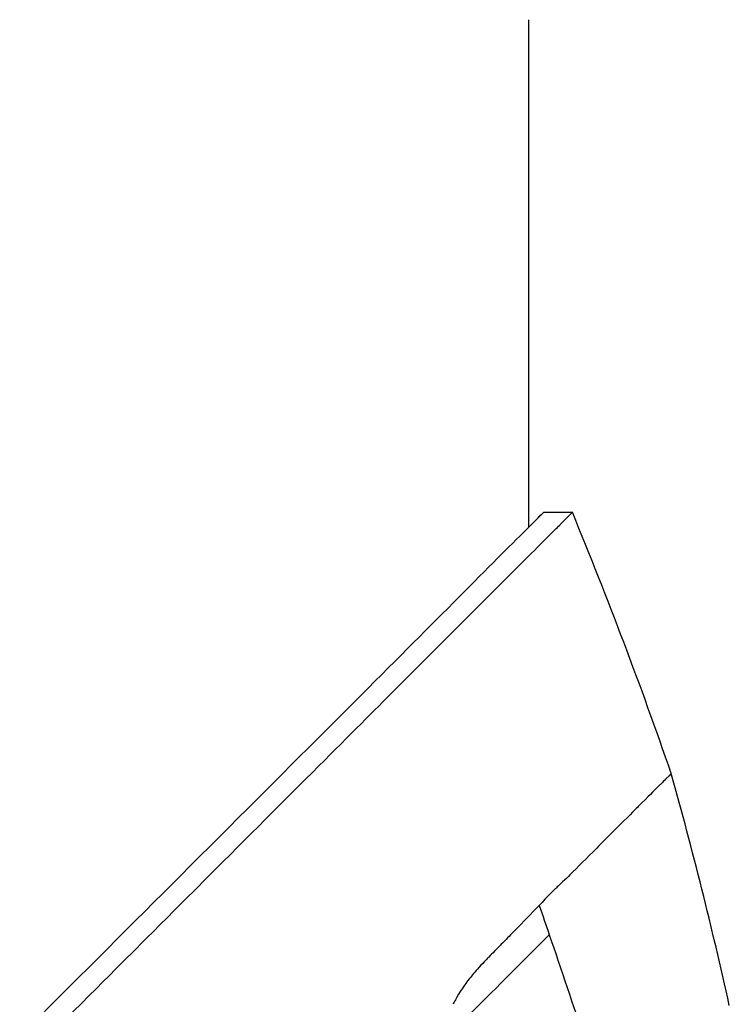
# Model space of a CAD drawing. Header units: millimetres. Extents: x 0 to 5219, y 0 to 2970.
# Tile 24 of 232: x 509 to 549, y 968 to 1023. Entities that reach past the tile are written whole.
import ezdxf

# ---------------------------------------------------------------- set-up
doc = ezdxf.new("R2010")
doc.units = ezdxf.units.MM
doc.header["$LTSCALE"] = 0.2

# ---------------------------------------------------------------- blocks, each defined once
blk = doc.blocks.new('A$C9d85a397')
for p, q in [((263.5, 253.621), (263.5, 282)), ((264.336, 254.448), (265.936, 254.448)), ((266.185, 234.55), (266.185, 234.55))]:
    blk.add_line(p, q)
blk.add_arc((25.633, 155.14), 260.015, 19.00996, 22.45334)
at = {"extrusion": (0, 0, -1)}
for centre, major_axis, ratio, start_param, end_param in [((-244.067, 56.623), (-43.642, 535.935), 1, 1.318937, 1.322141), ((-139.59, 175.021), (322.746, -361.082), 0.792198, 5.202076, 5.228984)]:
    blk.add_ellipse(centre, major_axis=major_axis, ratio=ratio, start_param=start_param, end_param=end_param, dxfattribs=at)
for points, knots in [([(130.052, 118.564), (130.047, 118.558), (130.201, 118.713), (130.379, 118.895), (130.599, 119.117), (130.926, 119.448), (131.356, 119.881), (131.821, 120.35), (132.328, 120.858), (132.78, 121.309), (132.836, 121.365), (132.891, 121.419), (132.944, 121.473), (133.07, 121.598), (133.545, 122.07), (134.618, 123.137), (134.767, 123.285), (134.928, 123.445), (135.102, 123.618), (135.664, 124.177), (136.086, 124.598), (136.318, 124.829), (136.741, 125.253), (137.181, 125.693), (137.638, 126.15), (138.247, 126.759), (138.885, 127.396), (139.548, 128.059), (139.705, 128.217), (139.865, 128.376), (140.025, 128.537), (140.993, 129.504), (142.011, 130.522), (143.073, 131.585), (145.85, 134.362), (148.286, 136.799), (150.061, 138.574), (150.171, 138.684), (150.279, 138.791), (150.384, 138.896), (152.078, 140.591), (153.114, 141.626), (153.404, 141.917), (154.505, 143.018), (156.156, 144.669), (158.429, 146.941), (159.5, 148.012), (160.444, 148.955), (161.248, 149.759), (162.302, 150.813), (163.117, 151.628), (163.681, 152.192), (167.251, 155.763), (170.941, 159.453), (174.708, 163.219), (176.172, 164.683), (178.067, 166.579), (180.411, 168.922), (182.352, 170.864), (183.823, 172.335), (184.809, 173.321), (185.545, 174.057), (186.011, 174.523), (186.205, 174.716), (187.875, 176.385), (188.857, 177.366), (189.132, 177.641), (189.493, 178.001), (189.851, 178.36), (190.207, 178.716), (190.339, 178.848), (190.47, 178.98), (190.601, 179.111), (191.365, 179.876), (191.858, 180.369), (192.074, 180.585), (192.294, 180.805), (192.534, 181.045), (192.794, 181.304), (193.425, 181.933), (194.173, 182.677), (195.038, 183.537), (196.388, 184.879), (197.38, 185.866), (198.01, 186.496), (198.656, 187.142), (199.644, 188.134), (200.97, 189.469), (201.888, 190.392), (202.63, 191.138), (203.197, 191.706), (203.484, 191.994), (203.726, 192.236), (203.923, 192.433), (204.543, 193.052), (205.164, 193.672), (205.785, 194.293), (206.146, 194.654), (206.507, 195.015), (206.868, 195.376), (207.621, 196.13), (208.108, 196.617), (208.333, 196.843), (208.812, 197.322), (209.298, 197.809), (209.792, 198.304), (210.255, 198.767), (210.718, 199.229), (211.18, 199.691), (212.654, 201.166), (214.123, 202.635), (215.584, 204.096), (217.501, 206.013), (219.404, 207.916), (221.287, 209.799), (225.055, 213.565), (228.747, 217.256), (232.319, 220.827), (233.113, 221.621), (233.921, 222.429), (234.743, 223.251), (235.669, 224.178), (236.613, 225.121), (237.57, 226.079), (240.082, 228.592), (241.719, 230.23), (242.59, 231.102), (243.614, 232.125), (244.619, 233.131), (245.604, 234.116), (247.756, 236.267), (249.81, 238.321), (251.733, 240.244), (253.51, 242.021), (254.892, 243.404), (255.963, 244.474), (257.721, 246.232), (258.654, 247.165), (259.013, 247.524), (259.107, 247.617), (259.16, 247.671), (259.174, 247.685), (260.768, 249.28), (262.134, 250.646), (263.209, 251.719), (263.36, 251.87), (263.506, 252.016), (263.646, 252.155), (264.101, 252.609), (264.415, 252.923), (264.64, 253.149), (264.864, 253.373), (265.06, 253.569), (265.227, 253.736), (265.273, 253.783), (265.317, 253.826), (265.358, 253.868), (265.877, 254.387), (265.927, 254.438), (265.936, 254.447), (265.936, 254.447), (265.936, 254.448), (265.936, 254.448)], [-1, -1, -1, -1, -0.973214, -0.973214, -0.973214, -0.946429, -0.946429, -0.946429, -0.922569, -0.922569, -0.922569, -0.919643, -0.919643, -0.919643, -0.896124, -0.896124, -0.896124, -0.892857, -0.892857, -0.892857, -0.88, -0.88, -0.88, -0.867143, -0.867143, -0.867143, -0.85, -0.85, -0.85, -0.84593, -0.84593, -0.84593, -0.821429, -0.821429, -0.821429, -0.786779, -0.786779, -0.786779, -0.784631, -0.784631, -0.784631, -0.75, -0.75, -0.75, -0.71875, -0.71875, -0.71875, -0.705224, -0.705224, -0.705224, -0.6875, -0.6875, -0.6875, -0.625, -0.625, -0.625, -0.59375, -0.59375, -0.59375, -0.575864, -0.575864, -0.575864, -0.5625, -0.5625, -0.5625, -0.546875, -0.546875, -0.546875, -0.541176, -0.541176, -0.541176, -0.539062, -0.539062, -0.539062, -0.53125, -0.53125, -0.53125, -0.526699, -0.526699, -0.526699, -0.515625, -0.515625, -0.515625, -0.5, -0.5, -0.5, -0.484375, -0.484375, -0.484375, -0.473999, -0.473999, -0.473999, -0.46875, -0.46875, -0.46875, -0.458868, -0.458868, -0.458868, -0.453125, -0.453125, -0.453125, -0.445312, -0.445312, -0.445312, -0.4375, -0.4375, -0.4375, -0.430048, -0.430048, -0.430048, -0.40625, -0.40625, -0.40625, -0.375, -0.375, -0.375, -0.3125, -0.3125, -0.3125, -0.297804, -0.297804, -0.297804, -0.28125, -0.28125, -0.28125, -0.25, -0.25, -0.25, -0.230372, -0.230372, -0.230372, -0.1875, -0.1875, -0.1875, -0.167132, -0.167132, -0.167132, -0.133709, -0.133709, -0.133709, -0.125, -0.125, -0.125, -0.078046, -0.078046, -0.078046, -0.071429, -0.071429, -0.071429, -0.053571, -0.053571, -0.053571, -0.039579, -0.039579, -0.039579, -0.035714, -0.035714, -0.035714, -0.002565, -0.002565, -0.002565, 0, 0, 0, 0]), ([(205.373, 195.481), (205.638, 195.747), (205.902, 196.014), (206.508, 196.624), (206.849, 196.967), (207.632, 197.752), (208.073, 198.193), (209.389, 199.507), (210.266, 200.381), (212.988, 203.098), (214.828, 204.937), (220.202, 210.312), (223.7, 213.813), (233.297, 223.411), (239.243, 229.356), (250.521, 240.625), (255.085, 245.183), (260.099, 250.217), (261.553, 251.679), (263.739, 253.861), (264.336, 254.449), (264.336, 254.448)], [-10.794601, -10.794601, -10.794601, -10.794601, -10.700272, -10.700272, -10.578462, -10.578462, -10.421195, -10.421195, -10.108787, -10.108787, -9.443961, -9.443961, -8.149298, -8.149298, -5.793129, -5.793129, -3.135292, -3.135292, -1.653975, -1.653975, 0, 0, 0, 0]), ([(271.467, 239.835), (271.468, 239.834), (271.477, 239.842), (271.169, 239.535), (271.092, 239.458), (270.993, 239.359), (270.864, 239.231), (270.828, 239.194), (270.77, 239.136), (270.682, 239.049), (270.501, 238.868), (270.199, 238.566), (269.619, 237.986), (269.52, 237.887), (269.224, 237.592), (268.572, 236.942), (268.487, 236.857), (268.403, 236.774), (268.321, 236.692), (267.93, 236.301), (267.577, 235.947), (267.297, 235.665), (266.752, 235.116), (266.239, 234.603), (265.801, 234.167), (265.695, 234.063), (265.558, 233.931), (265.386, 233.769), (265.143, 233.54), (264.996, 233.401), (264.954, 233.361), (264.789, 233.203), (264.643, 233.057), (264.517, 232.927), (264.477, 232.885), (264.438, 232.843), (264.4, 232.802), (264.289, 232.683), (264.184, 232.564), (264.084, 232.446)], [0, 0, 0, 0, 0.228501, 0.228501, 0.228501, 0.285714, 0.285714, 0.285714, 0.355598, 0.355598, 0.355598, 0.5, 0.5, 0.5, 0.625, 0.625, 0.625, 0.646657, 0.646657, 0.646657, 0.75, 0.75, 0.75, 0.875, 0.875, 0.875, 0.90625, 0.90625, 0.90625, 0.9375, 0.9375, 0.9375, 0.96875, 0.96875, 0.96875, 0.976835, 0.976835, 0.976835, 1, 1, 1, 1]), ([(264.084, 232.446), (263.648, 232.005), (263.184, 231.535), (262.711, 231.049), (262.583, 230.918), (262.391, 230.723), (262.136, 230.462), (262.059, 230.383), (261.981, 230.304), (261.904, 230.224), (261.691, 230.006), (261.475, 229.789), (261.26, 229.568), (261.209, 229.515), (261.023, 229.33), (260.713, 228.99), (260.483, 228.738), (260.309, 228.528), (260.185, 228.371), (259.895, 228.007), (259.626, 227.613), (259.389, 227.173), (259.346, 227.093), (259.304, 227.011), (259.264, 226.927)], [0, 0, 0, 0, 0.2857143, 0.2857143, 0.2857143, 0.4, 0.4, 0.4, 0.4457982, 0.4457982, 0.4457982, 0.5714286, 0.5714286, 0.5714286, 0.6785714, 0.6785714, 0.6785714, 0.7857143, 0.7857143, 0.7857143, 0.9669132, 0.9669132, 0.9669132, 0.9999998, 0.9999998, 0.9999998, 0.9999998]), ([(264.645, 230.817), (264.4, 230.572), (264.105, 230.277), (263.778, 229.951), (262.515, 228.688), (260.781, 226.954), (259.657, 225.83)], [0.0000136, 0.0000136, 0.0000136, 0.0000136, 0.2054732, 0.2054732, 0.2054732, 1, 1, 1, 1])]:
    blk.add_open_spline(points, degree=3, knots=knots)
for points in [[(264.336, 254.448), (264.336, 254.452), (264.227, 254.343), (264.012, 254.129)], [(274.717, 226.857), (273.757, 231.212), (272.673, 235.542), (271.467, 239.835)]]:
    blk.add_open_spline(points, degree=3)

msp = doc.modelspace()

# ---------------------------------------------------------------- block references
msp.add_blockref('A$C9d85a397', (274.157, 740.896))

doc.saveas('drawing.dxf')
